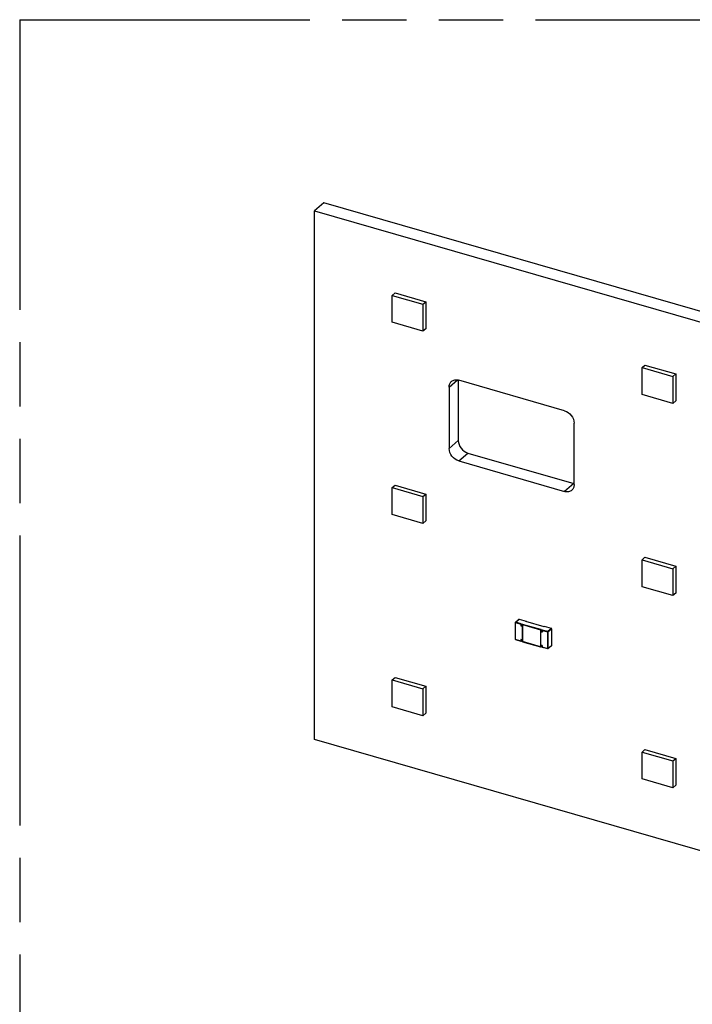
# Model space of a CAD drawing. Header units: millimetres. Extents: x 0 to 210, y 0 to 297.
# Tile 14 of 26: x 50 to 70, y 228 to 258. Entities that reach past the tile are written whole.
import ezdxf

# ---------------------------------------------------------------- set-up
doc = ezdxf.new("R2010")
doc.units = ezdxf.units.MM
doc.header["$LTSCALE"] = 19.36
doc.linetypes.add('PHANTOM', pattern=[0.8, 0.45, -0.05, 0.1, -0.05, 0.1, -0.05])
doc.layers.get('0').update_dxf_attribs({"linetype": 'CONTINUOUS'})
doc.layers.add('DEFAULT_3', color=7, linetype='PHANTOM')

msp = doc.modelspace()

# ---------------------------------------------------------------- linework, layer by layer
at = {"color": 7, "linetype": 'Continuous'}
for p, q in [((59.25714, 252.18053), (58.98214, 251.94237)), ((140.08609, 228.84722), (59.25714, 252.18053)), ((58.98214, 236.06525), (58.98214, 251.94237)), ((58.98214, 251.94237), (139.81109, 228.60906)), ((61.312, 249.39918), (61.39867, 249.47424)), ((61.312, 248.59089), (61.312, 249.39918)), ((61.312, 249.39918), (62.23576, 249.13252)), ((61.39867, 249.47424), (62.32243, 249.20757)), ((62.23576, 249.13252), (62.32243, 249.20757)), ((62.23576, 249.13252), (62.23576, 248.32423)), ((62.32243, 249.20757), (62.32243, 248.39928)), ((62.23576, 248.32423), (61.312, 248.59089)), ((62.32243, 248.39928), (62.23576, 248.32423)), ((68.81755, 247.23252), (68.90422, 247.30757)), ((68.81755, 246.42423), (68.81755, 247.23252)), ((68.81755, 247.23252), (69.74131, 246.96585)), ((68.90422, 247.30757), (69.82798, 247.04091)), ((69.74131, 246.96585), (69.82798, 247.04091)), ((69.74131, 246.96585), (69.74131, 246.15756)), ((69.82798, 247.04091), (69.82798, 246.23262)), ((63.02358, 246.64766), (63.02358, 244.80014)), ((63.29858, 246.853), (63.29858, 245.03829)), ((66.48768, 245.93633), (63.31226, 246.853)), ((69.74131, 246.15756), (68.81755, 246.42423)), ((69.82798, 246.23262), (69.74131, 246.15756)), ((66.77636, 243.7168), (66.77636, 245.56432)), ((63.58726, 244.66629), (66.76268, 243.74962)), ((63.31226, 244.42813), (66.48768, 243.51146)), ((61.312, 243.62569), (61.39867, 243.70074)), ((61.39867, 243.70074), (62.32243, 243.43408)), ((61.312, 242.8174), (61.312, 243.62569)), ((61.312, 243.62569), (62.23576, 243.35902)), ((62.23576, 243.35902), (62.32243, 243.43408)), ((62.32243, 243.43408), (62.32243, 242.62579)), ((62.23576, 243.35902), (62.23576, 242.55073)), ((62.23576, 242.55073), (61.312, 242.8174)), ((62.32243, 242.62579), (62.23576, 242.55073)), ((68.81755, 241.45902), (68.90422, 241.53408)), ((68.81755, 240.65073), (68.81755, 241.45902)), ((68.81755, 241.45902), (69.74131, 241.19236)), ((68.90422, 241.53408), (69.82798, 241.26741)), ((69.74131, 241.19236), (69.82798, 241.26741)), ((69.74131, 241.19236), (69.74131, 240.38407)), ((69.82798, 241.26741), (69.82798, 240.45912)), ((69.74131, 240.38407), (68.81755, 240.65073)), ((69.82798, 240.45912), (69.74131, 240.38407)), ((65.00883, 239.5777), (65.00883, 239.06819)), ((65.01006, 239.58065), (65.12089, 239.67663)), ((65.12633, 239.67783), (65.33694, 239.61703)), ((65.19078, 239.54033), (65.18203, 239.53275)), ((65.19078, 239.54033), (65.19078, 239.48837)), ((65.19078, 239.54033), (65.23408, 239.52783)), ((65.23408, 239.52783), (65.22533, 239.52025)), ((65.32742, 239.60866), (65.33617, 239.61623)), ((65.8759, 239.45032), (65.32742, 239.60866)), ((65.33617, 239.61623), (65.33617, 239.60866)), ((65.18203, 239.48079), (65.19078, 239.48837)), ((65.22803, 239.47761), (65.19078, 239.48837)), ((65.22533, 239.52025), (65.22533, 239.00063)), ((65.78257, 239.36949), (65.77382, 239.36192)), ((65.78257, 239.31753), (65.77382, 239.30995)), ((65.77382, 238.89426), (65.77382, 239.30995)), ((65.78257, 239.36949), (65.78257, 239.31753)), ((65.78257, 239.36949), (65.82587, 239.35699)), ((65.81981, 239.30678), (65.78257, 239.31753)), ((65.81712, 239.34942), (65.82587, 239.35699)), ((65.81712, 239.34942), (65.81712, 239.29745)), ((65.8759, 239.45032), (65.88465, 239.4579)), ((66.09772, 239.39741), (65.88711, 239.45821)), ((66.10115, 239.39035), (66.10115, 238.88084)), ((65.01226, 239.06112), (65.17957, 239.01283)), ((65.22287, 239.05229), (65.17957, 239.06479)), ((65.19078, 239.02071), (65.18203, 239.01313)), ((65.19078, 239.02071), (65.19078, 239.06155)), ((65.22803, 239.00996), (65.19078, 239.02071)), ((65.22456, 238.99984), (65.77135, 238.84199)), ((65.77305, 238.89346), (65.81635, 238.88096)), ((65.78257, 238.84988), (65.77382, 238.8423)), ((65.78257, 238.89072), (65.78257, 238.84988)), ((65.81981, 238.83913), (65.78257, 238.84988)), ((65.98365, 238.78071), (65.81635, 238.829)), ((65.81712, 238.88176), (65.81712, 238.8298)), ((66.09992, 238.87789), (65.98909, 238.7819)), ((61.312, 237.85219), (61.39867, 237.92724)), ((61.312, 237.0439), (61.312, 237.85219)), ((61.312, 237.85219), (62.23576, 237.58552)), ((61.39867, 237.92724), (62.32243, 237.66058)), ((62.23576, 237.58552), (62.32243, 237.66058)), ((62.23576, 237.58552), (62.23576, 236.77723)), ((62.32243, 237.66058), (62.32243, 236.85229)), ((62.23576, 236.77723), (61.312, 237.0439)), ((62.32243, 236.85229), (62.23576, 236.77723)), ((139.81109, 212.73194), (58.98214, 236.06525)), ((68.81755, 235.68552), (68.90422, 235.76058)), ((68.81755, 234.87724), (68.81755, 235.68552)), ((68.81755, 235.68552), (69.74131, 235.41886)), ((68.90422, 235.76058), (69.82798, 235.49391)), ((69.74131, 235.41886), (69.82798, 235.49391)), ((69.74131, 235.41886), (69.74131, 234.61057)), ((69.82798, 235.49391), (69.82798, 234.68562)), ((69.74131, 234.61057), (68.81755, 234.87724)), ((69.82798, 234.68562), (69.74131, 234.61057))]:
    msp.add_line(p, q, dxfattribs=at)
at = {"color": 9, "linetype": 'Continuous'}
for p, q in [((63.02358, 246.64766), (63.27063, 246.86161)), ((63.29858, 245.03829), (63.02358, 244.80014)), ((63.31226, 244.42813), (63.58726, 244.66629)), ((66.76268, 243.74962), (66.48768, 243.51146)), ((65.01096, 239.0642), (65.01096, 239.57371)), ((65.01096, 239.57371), (65.17406, 239.52663)), ((65.01388, 239.58129), (65.12471, 239.67727)), ((65.18203, 239.53275), (65.01388, 239.58129)), ((65.12089, 239.67663), (65.12093, 239.67666)), ((65.12471, 239.67727), (65.12633, 239.67783)), ((65.17406, 239.52663), (65.17406, 239.47467)), ((65.18203, 239.48079), (65.18203, 239.53275)), ((65.33038, 239.61892), (65.33617, 239.61623)), ((65.17406, 239.47467), (65.21736, 239.46217)), ((65.22533, 239.46829), (65.18203, 239.48079)), ((65.21736, 239.46217), (65.21736, 239.05658)), ((65.77382, 239.36192), (65.22533, 239.52025)), ((65.22747, 239.0017), (65.22747, 239.51121)), ((65.22747, 239.51121), (65.76585, 239.3558)), ((65.76585, 239.3558), (65.76585, 238.84629)), ((65.77382, 239.30995), (65.77382, 239.36192)), ((65.81712, 239.29745), (65.77382, 239.30995)), ((65.77595, 238.89533), (65.77595, 239.30092)), ((65.77595, 239.30092), (65.81925, 239.28842)), ((65.98527, 239.30087), (65.81712, 239.34942)), ((65.81925, 239.28842), (65.81925, 239.34038)), ((65.81925, 239.34038), (65.98235, 239.2933)), ((65.88465, 239.4579), (65.88711, 239.45821)), ((65.98235, 239.2933), (65.98235, 238.78379)), ((66.0961, 239.39686), (65.98527, 239.30087)), ((65.99032, 239.29436), (66.10115, 239.39035)), ((65.99032, 238.78485), (65.99032, 239.29436)), ((65.17406, 239.01712), (65.01096, 239.0642)), ((65.17406, 239.06908), (65.17406, 239.01712)), ((65.21736, 239.05658), (65.17406, 239.06908)), ((65.18203, 239.01313), (65.18203, 239.0651)), ((65.76585, 238.84629), (65.22747, 239.0017)), ((65.77382, 238.8423), (65.77382, 238.89426)), ((65.81925, 238.88283), (65.77595, 238.89533)), ((65.81925, 238.83087), (65.81925, 238.88283)), ((65.98235, 238.78379), (65.81925, 238.83087)), ((66.10115, 238.88084), (65.99032, 238.78485))]:
    msp.add_line(p, q, dxfattribs=at)
at = {"color": 7, "linetype": 'Continuous'}
msp.add_arc((66.85091, 244.05511), 0.31797, 253.890924, 256.444312, dxfattribs=at)
for points, knots in [([(63.02358, 246.64766), (63.02358, 246.6801), (63.03411, 246.74345), (63.07141, 246.7967), (63.09404, 246.8163)], [0, 0, 0, 0, 0.52002971, 1, 1, 1, 1]), ([(63.09404, 246.8163), (63.1213, 246.8399), (63.19514, 246.87238), (63.27374, 246.86412), (63.31226, 246.853)], [0, 0, 0, 0, 0.47352734, 1, 1, 1, 1]), ([(66.48768, 245.93633), (66.56759, 245.91327), (66.70917, 245.80947), (66.77636, 245.64555), (66.77636, 245.56433)], [0, 0, 0, 0, 0.50591276, 1, 1, 1, 1]), ([(63.29858, 245.03829), (63.29858, 244.95707), (63.36577, 244.79314), (63.50735, 244.68935), (63.58726, 244.66629)], [0, 0, 0, 0, 0.49408725, 1, 1, 1, 1]), ([(63.31226, 244.42813), (63.23235, 244.45119), (63.09077, 244.55499), (63.02358, 244.71891), (63.02358, 244.80013)], [0, 0, 0, 0, 0.50591275, 1, 1, 1, 1]), ([(66.77636, 243.7168), (66.77636, 243.68436), (66.76583, 243.62101), (66.72853, 243.56776), (66.7059, 243.54816)], [0, 0, 0, 0, 0.5200297, 1, 1, 1, 1]), ([(66.7059, 243.54816), (66.67864, 243.52456), (66.6048, 243.49208), (66.5262, 243.50034), (66.48768, 243.51146)], [0, 0, 0, 0, 0.47352734, 1, 1, 1, 1]), ([(65.12091, 239.67669), (65.12149, 239.67727), (65.12283, 239.67856), (65.12471, 239.67768), (65.12517, 239.67703)], [0, 0, 0, 0, 0.50755477, 1, 1, 1, 1]), ([(65.88465, 239.4579), (65.88494, 239.45815), (65.88582, 239.45842), (65.88666, 239.45823), (65.8871, 239.4581)], [0, 0, 0, 0, 0.45325074, 1, 1, 1, 1]), ([(66.10194, 239.39181), (66.10194, 239.393), (66.10199, 239.39543), (66.09922, 239.39665), (66.09833, 239.39621)], [0, 0, 0, 0, 0.54809576, 1, 1, 1, 1]), ([(65.01226, 239.06112), (65.01114, 239.06145), (65.00882, 239.0622), (65.00842, 239.06511), (65.00902, 239.06594)], [0, 0, 0, 0, 0.53046392, 1, 1, 1, 1]), ([(65.17958, 239.01294), (65.18002, 239.0128), (65.18086, 239.01261), (65.18174, 239.01288), (65.18203, 239.01313)], [0, 0, 0, 0, 0.54667198, 1, 1, 1, 1]), ([(65.22286, 239.05236), (65.22331, 239.05223), (65.22416, 239.05207), (65.22504, 239.05234), (65.22533, 239.0526)], [0, 0, 0, 0, 0.54655983, 1, 1, 1, 1]), ([(65.22462, 238.99994), (65.22498, 238.99995), (65.22587, 239.00081), (65.22685, 239.00126), (65.22747, 239.0017)], [0, 0, 0, 0, 0.31935874, 1, 1, 1, 1]), ([(65.77136, 238.8421), (65.77181, 238.84197), (65.77265, 238.84178), (65.77353, 238.84205), (65.77382, 238.8423)], [0, 0, 0, 0, 0.54666402, 1, 1, 1, 1]), ([(65.77312, 238.89352), (65.77346, 238.89344), (65.7744, 238.89446), (65.77533, 238.89489), (65.77595, 238.89533)], [0, 0, 0, 0, 0.31655068, 1, 1, 1, 1]), ([(65.8164, 238.8291), (65.81676, 238.82912), (65.81765, 238.82998), (65.81863, 238.83043), (65.81925, 238.83087)], [0, 0, 0, 0, 0.31932665, 1, 1, 1, 1]), ([(65.81646, 238.88099), (65.8168, 238.88089), (65.81777, 238.88191), (65.81863, 238.88239), (65.81925, 238.88283)], [0, 0, 0, 0, 0.32113418, 1, 1, 1, 1]), ([(66.10115, 238.88084), (66.10115, 238.88028), (66.10095, 238.87917), (66.10043, 238.87815), (66.10007, 238.87774)], [0, 0, 0, 0, 0.50478031, 1, 1, 1, 1])]:
    msp.add_open_spline(points, degree=3, knots=knots, dxfattribs=at)
at = {"color": 9, "linetype": 'Continuous'}
for points, knots in [([(65.00883, 239.5777), (65.00827, 239.57722), (65.00677, 239.57514), (65.00962, 239.57474), (65.01061, 239.57481)], [0, 0, 0, 0, 0.42562267, 1, 1, 1, 1]), ([(65.12077, 239.67682), (65.12113, 239.67721), (65.12239, 239.67789), (65.12357, 239.67704), (65.12407, 239.67654)], [0, 0, 0, 0, 0.4295608, 1, 1, 1, 1]), ([(65.12471, 239.67727), (65.12496, 239.67753), (65.12547, 239.67793), (65.12611, 239.67817), (65.12641, 239.67816)], [0, 0, 0, 0, 0.54462689, 1, 1, 1, 1]), ([(66.0977, 239.39742), (66.09745, 239.39749), (66.09683, 239.39741), (66.09635, 239.39707), (66.0961, 239.39686)], [0, 0, 0, 0, 0.44218056, 1, 1, 1, 1]), ([(66.0961, 239.39686), (66.09733, 239.3965), (66.09972, 239.39589), (66.10037, 239.3927), (66.09964, 239.39202)], [0, 0, 0, 0, 0.56305386, 1, 1, 1, 1]), ([(66.10115, 239.39035), (66.10138, 239.39055), (66.10178, 239.39098), (66.10206, 239.39152), (66.10213, 239.39179)], [0, 0, 0, 0, 0.51290787, 1, 1, 1, 1]), ([(65.01226, 239.06112), (65.01181, 239.06126), (65.01107, 239.06236), (65.01096, 239.06351), (65.01096, 239.0642)], [0, 0, 0, 0, 0.40187656, 1, 1, 1, 1]), ([(65.98933, 238.78171), (65.98949, 238.78197), (65.98954, 238.7829), (65.9891, 238.78362), (65.98881, 238.78406)], [0, 0, 0, 0, 0.37750673, 1, 1, 1, 1])]:
    msp.add_open_spline(points, degree=3, knots=knots, dxfattribs=at)
for points in [[(65.01388, 239.58129), (65.01257, 239.58167), (65.01054, 239.582), (65.00982, 239.58084)], [(65.01096, 239.57371), (65.01096, 239.57596), (65.01137, 239.58076), (65.01347, 239.57997)], [(65.98527, 239.30087), (65.98337, 239.29894), (65.98235, 239.296), (65.98235, 239.2933)], [(65.98235, 239.2933), (65.98451, 239.29268), (65.98941, 239.2921), (65.989, 239.2943)], [(65.99032, 239.29436), (65.99032, 239.29711), (65.98791, 239.30011), (65.98527, 239.30087)], [(65.01096, 239.0642), (65.00967, 239.06457), (65.00728, 239.06554), (65.00785, 239.06675)], [(65.98235, 238.78379), (65.98235, 238.7826), (65.98241, 238.78042), (65.9836, 238.78046)], [(65.99032, 238.78485), (65.98883, 238.78356), (65.98564, 238.78261), (65.98444, 238.78418)]]:
    msp.add_open_spline(points, degree=3, dxfattribs=at)
at = {"color": 7, "linetype": 'Continuous'}
for points in [[(65.18203, 239.53275), (65.1795, 239.53056), (65.17679, 239.52857), (65.17406, 239.52663)], [(65.18203, 239.48079), (65.1795, 239.4786), (65.17679, 239.47661), (65.17406, 239.47467)], [(65.22533, 239.46829), (65.2228, 239.4661), (65.22009, 239.46411), (65.21736, 239.46217)], [(65.22747, 239.51121), (65.22557, 239.51366), (65.22299, 239.51822), (65.22533, 239.52025)], [(65.76585, 239.3558), (65.76858, 239.35774), (65.77128, 239.35972), (65.77382, 239.36192)], [(65.77595, 239.30092), (65.77405, 239.30336), (65.77148, 239.30793), (65.77382, 239.30995)], [(65.81925, 239.34038), (65.81735, 239.34282), (65.81478, 239.34739), (65.81712, 239.34942)], [(65.81925, 239.28842), (65.81735, 239.29086), (65.81478, 239.29543), (65.81712, 239.29745)], [(65.17406, 239.06908), (65.17547, 239.06726), (65.17731, 239.06549), (65.17952, 239.06486)], [(65.17406, 239.01712), (65.17548, 239.0153), (65.17738, 239.01363), (65.17958, 239.01294)], [(65.21736, 239.05658), (65.21878, 239.05476), (65.22064, 239.05301), (65.22286, 239.05236)], [(65.76585, 238.84629), (65.76726, 238.84446), (65.76916, 238.84279), (65.77136, 238.8421)], [(65.98365, 238.78071), (65.98518, 238.78026), (65.98782, 238.78057), (65.98822, 238.78211)]]:
    msp.add_open_spline(points, degree=3, dxfattribs=at)
at = {"layer": 'DEFAULT_3', "color": 91, "linetype": 'PHANTOM', "true_color": 0x80ff80}
for q in [(50.12864, 207.68), (150.12864, 257.68)]:
    msp.add_line((50.12864, 257.68), q, dxfattribs=at)

doc.saveas('drawing.dxf')
